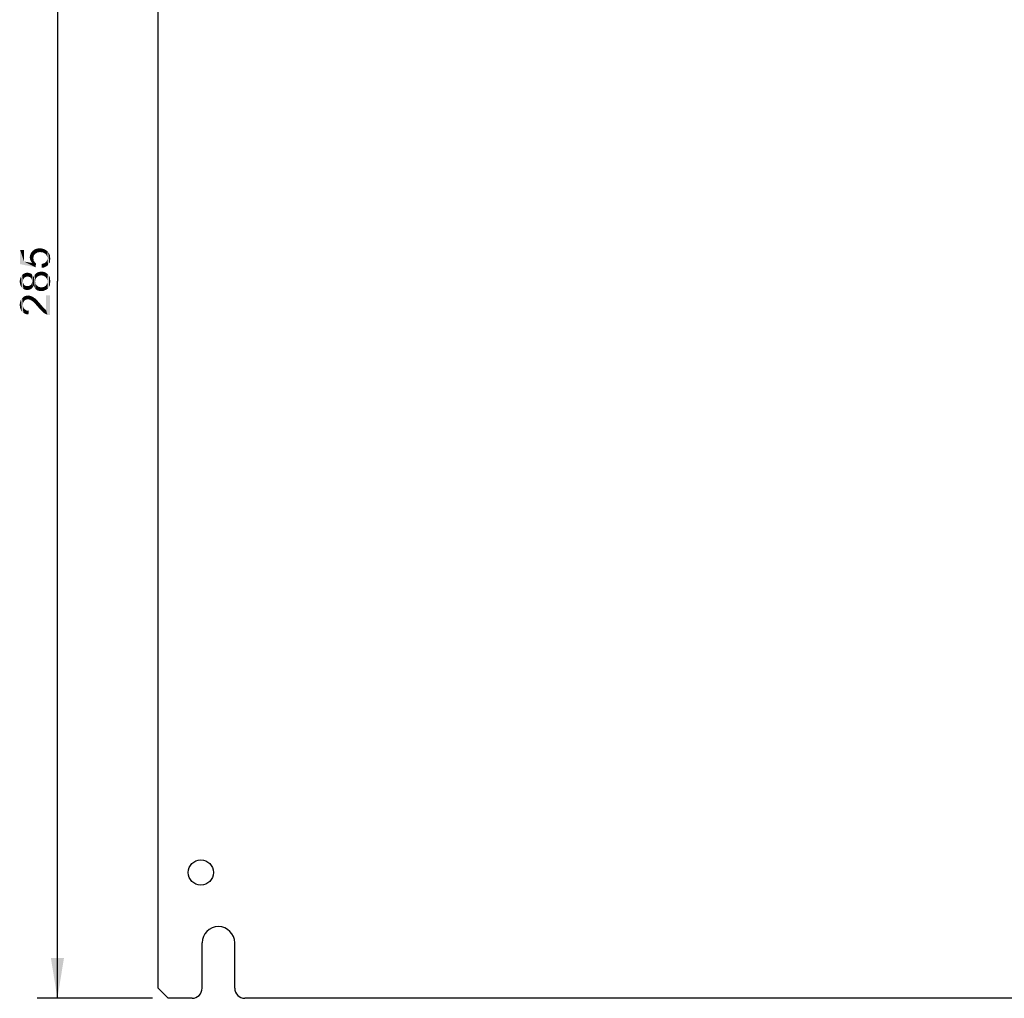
# Paper-space layout '61767N-2-A-2_1_2' of a CAD drawing. Header units: millimetres. Extents: x 0 to 594, y 1 to 420.
# Tile 5 of 83: x 311 to 409, y 117 to 214. Entities that reach past the tile are written whole.
import ezdxf

# ---------------------------------------------------------------- set-up
doc = ezdxf.new("R2010")
doc.units = ezdxf.units.MM
doc.header["$LTSCALE"] = 32.67
doc.layers.get('0').update_dxf_attribs({"linetype": 'CONTINUOUS'})
doc.layers.add('61767N-2-A-2_DXF_DIMENSION', color=7, linetype='CONTINUOUS')
doc.layers.add('61807N-2_DXF_CONTINUOUS_LINE', color=7, linetype='CONTINUOUS')
doc.styles.get("Standard").update_dxf_attribs({"font": 'arial.ttf'})
doc.dimstyles.new('DIMSTYLE_2', dxfattribs={"dimtxt": 3, "dimasz": 4, "dimexe": 0.18, "dimexo": 0.0625, "dimgap": 0.09, "dimtad": 1, "dimlfac": 2, "dimdsep": 46, "dimtxsty": 'Standard', "dimblk": '_FILLED', "dimblk1": '_FILLED', "dimblk2": '_FILLED', "dimcen": 0.09, "dimadec": 0, "dimazin": 0, "dimtp": 0.5, "dimtm": 0.5, "dimtfac": 1, "dimtofl": 0, "dimtmove": 0, "dimatfit": 3, "dimldrblk": '_FILLED', "dimfxl": 0, "dimtolj": 1, "dimarcsym": 0})

# ---------------------------------------------------------------- blocks, each defined once
blk = doc.blocks.new('_FILLED')
at = {"color": 0, "linetype": 'ByBlock'}
blk.add_solid([(0, 0), (-1, 0.1625), (-1, -0.1625)], dxfattribs=at)
blk = doc.blocks.new('*D19')
at = {"layer": '61767N-2-A-2_DXF_DIMENSION', "color": 2, "linetype": 'Continuous'}
for p, q in [((347.503, 259.489), (312.903, 259.489)), ((314.903, 259.489), (314.903, 188.239)), ((314.903, 116.989), (314.903, 188.239)), ((324.341, 116.989), (312.903, 116.989))]:
    blk.add_line(p, q, dxfattribs=at)
at = {"layer": '61767N-2-A-2_DXF_DIMENSION', "color": 2, "linetype": 'Continuous', "xscale": 4, "yscale": 4, "zscale": 4}
for p, rotation in [((314.903, 259.489), 90), ((314.903, 116.989), 270)]:
    blk.add_blockref('_FILLED', p, dxfattribs=dict(at, rotation=rotation))

psp = doc.layouts.new('61767N-2-A-2_1_2')

# ---------------------------------------------------------------- linework, layer by layer
at = {"layer": '61767N-2-A-2_DXF_DIMENSION', "color": 2, "linetype": 'Continuous'}
for points in [[(311.5756, 190.1869), (311.1978, 191.3424), (311.5756, 191.3424)], [(311.1978, 189.9202), (311.1978, 191.3424), (311.5756, 190.1869)], [(312.22, 190.298), (312.1756, 190.7647), (312.2422, 190.9424)], [(312.2422, 190.9424), (312.2867, 190.1647), (312.22, 190.298)], [(312.2867, 190.1647), (312.2422, 190.9424), (312.3089, 191.0758)], [(312.3089, 191.0758), (312.3756, 190.0313), (312.2867, 190.1647)], [(312.3756, 190.0313), (312.3089, 191.0758), (312.4422, 191.2313)], [(312.3756, 190.0313), (312.4422, 191.2313), (312.5089, 190.498)], [(312.5533, 190.7647), (312.4422, 191.2313), (312.5756, 191.3424)], [(312.5311, 190.6313), (312.5089, 190.498), (312.4422, 191.2313)], [(312.5533, 190.7647), (312.5311, 190.6313), (312.4422, 191.2313)], [(312.5756, 191.3424), (312.62, 190.8536), (312.5533, 190.7647)], [(312.6867, 190.9424), (312.5756, 191.3424), (312.7533, 191.4313)], [(312.6867, 190.9424), (312.62, 190.8536), (312.5756, 191.3424)], [(312.7533, 191.4313), (312.7978, 191.0091), (312.6867, 190.9424)], [(312.9089, 191.0758), (312.7533, 191.4313), (312.9311, 191.4758)], [(312.9089, 191.0758), (312.7978, 191.0091), (312.7533, 191.4313)], [(312.9311, 191.4758), (313.0422, 191.098), (312.9089, 191.0758)], [(313.0422, 191.098), (312.9311, 191.4758), (313.1311, 191.498)], [(313.1311, 191.498), (313.1756, 191.1202), (313.0422, 191.098)], [(313.3311, 191.098), (313.1756, 191.1202), (313.1311, 191.498)], [(313.3311, 191.098), (313.1311, 191.498), (313.3311, 191.4758)], [(313.3311, 191.4758), (313.4644, 191.0758), (313.3311, 191.098)], [(313.4644, 191.0758), (313.3311, 191.4758), (313.5089, 191.4313)], [(313.5089, 191.4313), (313.5978, 191.0091), (313.4644, 191.0758)], [(313.5978, 191.0091), (313.5089, 191.4313), (313.6867, 191.3647)], [(313.6867, 191.3647), (313.7089, 190.9424), (313.5978, 191.0091)], [(313.7978, 190.8536), (313.7089, 190.9424), (313.6867, 191.3647)], [(313.8422, 190.7424), (313.7978, 190.8536), (313.6867, 191.3647)], [(313.8422, 190.7424), (313.6867, 191.3647), (313.8422, 191.2536)], [(313.8422, 191.2536), (313.8867, 190.6313), (313.8422, 190.7424)], [(313.8867, 190.6313), (313.8422, 191.2536), (313.9311, 191.1869)], [(313.8867, 190.6313), (313.9311, 191.1869), (313.9756, 189.8313)], [(313.9756, 189.8313), (313.9311, 191.1869), (313.9978, 191.098)], [(313.9978, 191.098), (314.0867, 189.9869), (313.9756, 189.8313)], [(313.9978, 191.098), (314.0644, 191.0091), (314.0867, 189.9869)], [(314.0867, 189.9869), (314.0644, 191.0091), (314.1089, 190.9202)], [(314.1089, 190.9202), (314.1533, 190.1202), (314.0867, 189.9869)], [(314.1533, 190.7202), (314.1533, 190.1202), (314.1089, 190.9202)], [(314.1533, 190.7202), (314.1089, 190.9202), (314.1533, 190.8313)], [(311.5756, 190.1869), (312.7311, 189.6091), (311.1978, 189.9202)], [(311.5756, 190.1869), (312.3756, 190.0313), (312.7311, 189.6091)], [(312.1756, 190.4313), (312.1533, 190.5869), (312.1756, 190.7647)], [(312.1756, 190.7647), (312.22, 190.298), (312.1756, 190.4313)], [(312.3756, 190.0313), (312.5089, 190.498), (312.5311, 190.3202)], [(312.3756, 190.0313), (312.5311, 190.3202), (312.7311, 189.6091)], [(312.5311, 190.3202), (312.5089, 190.498), (312.5311, 190.4091)], [(312.5311, 190.3202), (312.5533, 190.2536), (312.7311, 189.6091)], [(312.5533, 190.2536), (312.5978, 190.1869), (312.7311, 189.6091)], [(312.5978, 190.1869), (312.6867, 190.0758), (312.7311, 189.6091)], [(312.7311, 189.6091), (312.6867, 190.0758), (312.7756, 189.9869)], [(313.3533, 189.5647), (313.3311, 189.9424), (313.4644, 189.9647)], [(313.4644, 189.9647), (313.5533, 189.5869), (313.3533, 189.5647)], [(313.5533, 189.5869), (313.4644, 189.9647), (313.5756, 190.0091)], [(313.5756, 190.0091), (313.7089, 189.6536), (313.5533, 189.5869)], [(313.5756, 190.0091), (313.6867, 190.0536), (313.7089, 189.6536)], [(313.7089, 189.6536), (313.6867, 190.0536), (313.7533, 190.1202)], [(313.7533, 190.1202), (313.8422, 189.7202), (313.7089, 189.6536)], [(313.7533, 190.1202), (313.82, 190.2091), (313.8422, 189.7202)], [(313.8422, 189.7202), (313.82, 190.2091), (313.8644, 190.2758)], [(313.8644, 190.2758), (313.9756, 189.8313), (313.8422, 189.7202)], [(313.8644, 190.2758), (313.8867, 190.3869), (313.9756, 189.8313)], [(313.8867, 190.498), (313.8867, 190.6313), (313.9756, 189.8313)], [(313.8867, 190.3869), (313.8867, 190.498), (313.9756, 189.8313)], [(314.1533, 190.7202), (314.1756, 190.298), (314.1533, 190.1202)], [(314.1756, 190.298), (314.1533, 190.7202), (314.1756, 190.6091)], [(314.1756, 190.6091), (314.1978, 190.498), (314.1756, 190.298)], [(311.5089, 188.4091), (311.3978, 188.8313), (311.5089, 188.9424)], [(311.62, 188.5647), (311.5089, 188.9424), (311.6422, 189.0091)], [(311.5089, 188.9424), (311.5533, 188.4758), (311.5089, 188.4091)], [(311.62, 188.5647), (311.5533, 188.4758), (311.5089, 188.9424)], [(311.6422, 189.0091), (311.6867, 188.6091), (311.62, 188.5647)], [(311.7533, 188.6536), (311.6422, 189.0091), (311.7756, 189.0536)], [(311.7533, 188.6536), (311.6867, 188.6091), (311.6422, 189.0091)], [(311.7756, 189.0536), (311.8422, 188.6758), (311.7533, 188.6536)], [(311.9311, 188.698), (311.7756, 189.0536), (311.9311, 189.0758)], [(311.9311, 188.698), (311.8422, 188.6758), (311.7756, 189.0536)], [(311.9311, 189.0758), (312.02, 188.6758), (311.9311, 188.698)], [(312.02, 188.6758), (311.9311, 189.0758), (312.0422, 189.0536)], [(312.0422, 189.0536), (312.1089, 188.6536), (312.02, 188.6758)], [(312.1089, 188.6536), (312.0422, 189.0536), (312.1311, 189.0313)], [(312.1311, 189.0313), (312.1978, 188.6091), (312.1089, 188.6536)], [(312.1978, 188.6091), (312.1311, 189.0313), (312.22, 189.0091)], [(312.22, 189.0091), (312.2644, 188.5647), (312.1978, 188.6091)], [(312.2644, 188.5647), (312.22, 189.0091), (312.2867, 188.9647)], [(312.2867, 188.9647), (312.3089, 188.498), (312.2644, 188.5647)], [(312.3533, 188.4091), (312.3089, 188.498), (312.2867, 188.9647)], [(312.3756, 188.3202), (312.3533, 188.4091), (312.2867, 188.9647)], [(312.3756, 188.3202), (312.2867, 188.9647), (312.3756, 188.898)], [(312.3756, 188.3202), (312.3756, 188.898), (312.4422, 187.6091)], [(312.4422, 187.6091), (312.3756, 188.898), (312.4422, 188.8091)], [(312.6422, 187.5647), (312.5756, 188.7424), (312.6422, 188.8536)], [(312.7311, 188.4536), (312.6422, 188.8536), (312.7311, 188.9647)], [(312.6422, 188.8536), (312.6867, 188.2091), (312.7089, 187.4758)], [(312.6422, 188.8536), (312.7089, 187.4758), (312.6422, 187.5647)], [(312.7089, 188.3202), (312.6867, 188.2091), (312.6422, 188.8536)], [(312.7311, 188.4536), (312.7089, 188.3202), (312.6422, 188.8536)], [(312.7978, 188.5424), (312.7311, 188.9647), (312.82, 189.0313)], [(312.7311, 188.9647), (312.7978, 188.5424), (312.7311, 188.4536)], [(312.82, 189.0313), (312.8644, 188.6313), (312.7978, 188.5424)], [(312.8644, 188.6313), (312.82, 189.0313), (312.9311, 189.098)], [(312.9311, 189.098), (312.9533, 188.698), (312.8644, 188.6313)], [(312.9533, 188.698), (312.9311, 189.098), (313.0422, 189.1424)], [(313.0422, 189.1424), (313.0644, 188.7647), (312.9533, 188.698)], [(313.1756, 188.7869), (313.0422, 189.1424), (313.1756, 189.1647)], [(313.1756, 188.7869), (313.0644, 188.7647), (313.0422, 189.1424)], [(313.3089, 188.8091), (313.1756, 189.1647), (313.3089, 189.1869)], [(313.1756, 189.1647), (313.3089, 188.8091), (313.1756, 188.7869)], [(313.3089, 189.1869), (313.42, 188.7869), (313.3089, 188.8091)], [(313.42, 188.7869), (313.3089, 189.1869), (313.4867, 189.1647)], [(313.4867, 189.1647), (313.5311, 188.7647), (313.42, 188.7869)], [(313.6422, 188.698), (313.5311, 188.7647), (313.4867, 189.1647)], [(313.6422, 188.698), (313.4867, 189.1647), (313.6644, 189.1202)], [(313.6644, 189.1202), (313.7311, 188.6313), (313.6422, 188.698)], [(313.7978, 188.5424), (313.7311, 188.6313), (313.6644, 189.1202)], [(313.7978, 188.5424), (313.6644, 189.1202), (313.7978, 189.0313)], [(313.7978, 189.0313), (313.8644, 188.4536), (313.7978, 188.5424)], [(313.8867, 188.3424), (313.8644, 188.4536), (313.7978, 189.0313)], [(313.8867, 188.3424), (313.7978, 189.0313), (313.9533, 188.9202)], [(313.9533, 188.9202), (313.9533, 187.498), (313.8867, 188.3424)], [(313.9533, 188.9202), (314.0644, 187.6536), (313.9533, 187.498)], [(314.0644, 187.6536), (313.9533, 188.9202), (314.0644, 188.7647)], [(311.1756, 188.0313), (311.1533, 188.2091), (311.1756, 188.3869)], [(311.22, 187.8536), (311.1756, 188.3869), (311.22, 188.5647)], [(311.1756, 188.3869), (311.22, 187.8536), (311.1756, 188.0313)], [(311.2867, 187.7202), (311.22, 188.5647), (311.2867, 188.698)], [(311.22, 188.5647), (311.2867, 187.7202), (311.22, 187.8536)], [(311.3756, 187.5869), (311.2867, 188.698), (311.3978, 188.8313)], [(311.2867, 188.698), (311.3756, 187.5869), (311.2867, 187.7202)], [(311.3978, 188.8313), (311.5089, 187.4758), (311.3756, 187.5869)], [(311.3978, 188.8313), (311.4644, 188.2091), (311.5089, 187.4758)], [(311.4867, 188.3202), (311.4644, 188.2091), (311.3978, 188.8313)], [(311.5089, 188.4091), (311.4867, 188.3202), (311.3978, 188.8313)], [(311.4644, 188.2091), (311.4867, 188.098), (311.5089, 187.4758)], [(311.5089, 187.4758), (311.4867, 188.098), (311.5089, 188.0091)], [(311.5089, 188.0091), (311.5533, 187.9424), (311.62, 187.4091)], [(311.5089, 188.0091), (311.62, 187.4091), (311.5089, 187.4758)], [(311.5533, 187.9424), (311.5978, 187.8536), (311.62, 187.4091)], [(312.2867, 187.4536), (312.2644, 187.8536), (312.3089, 187.9202)], [(312.3089, 187.9202), (312.3756, 187.5202), (312.2867, 187.4536)], [(312.3089, 187.9202), (312.3533, 188.0091), (312.3756, 187.5202)], [(312.3756, 187.5202), (312.3533, 188.0091), (312.3756, 188.098)], [(312.3756, 188.2091), (312.3756, 188.3202), (312.4422, 187.6091)], [(312.3756, 188.098), (312.3756, 188.2091), (312.4422, 187.6091)], [(312.3756, 188.098), (312.4422, 187.6091), (312.3756, 187.5202)], [(312.4422, 188.8091), (312.4867, 187.698), (312.4422, 187.6091)], [(312.4867, 187.698), (312.4422, 188.8091), (312.4867, 188.7202)], [(312.4867, 188.7202), (312.5311, 187.8091), (312.4867, 187.698)], [(312.5311, 187.8091), (312.4867, 188.7202), (312.5311, 188.6313)], [(312.5756, 187.6758), (312.5311, 188.6313), (312.5756, 188.7424)], [(312.5311, 188.6313), (312.5756, 187.6758), (312.5311, 187.8091)], [(312.5756, 188.7424), (312.6422, 187.5647), (312.5756, 187.6758)], [(312.7089, 187.4758), (312.6867, 188.2091), (312.7089, 188.0758)], [(312.7089, 188.0758), (312.7311, 187.9647), (312.7978, 187.3869)], [(312.7089, 188.0758), (312.7978, 187.3869), (312.7089, 187.4758)], [(312.7978, 187.3869), (312.7311, 187.9647), (312.7978, 187.8758)], [(312.7978, 187.8758), (312.8644, 187.7869), (312.9089, 187.3202)], [(312.7978, 187.8758), (312.9089, 187.3202), (312.7978, 187.3869)], [(313.7978, 187.3869), (313.7756, 187.8313), (313.82, 187.898)], [(313.82, 187.898), (313.9533, 187.498), (313.7978, 187.3869)], [(313.82, 187.898), (313.8867, 188.0536), (313.9533, 187.498)], [(313.8867, 188.2091), (313.8867, 188.3424), (313.9533, 187.498)], [(313.8867, 188.0536), (313.8867, 188.2091), (313.9533, 187.498)], [(314.0644, 188.7647), (314.1533, 187.8091), (314.0644, 187.6536)], [(314.1533, 187.8091), (314.0644, 188.7647), (314.1533, 188.6091)], [(314.1533, 188.6091), (314.1756, 188.0091), (314.1533, 187.8091)], [(314.1756, 188.0091), (314.1533, 188.6091), (314.1756, 188.4091)], [(314.1756, 188.4091), (314.1978, 188.2091), (314.1756, 188.0091)], [(311.62, 187.4091), (311.5978, 187.8536), (311.6644, 187.8091)], [(311.6644, 187.8091), (311.7756, 187.3647), (311.62, 187.4091)], [(311.6644, 187.8091), (311.7533, 187.7647), (311.7756, 187.3647)], [(311.7756, 187.3647), (311.7533, 187.7647), (311.82, 187.7424)], [(311.82, 187.7424), (311.9311, 187.3647), (311.7756, 187.3647)], [(311.82, 187.7424), (311.9089, 187.7424), (311.9311, 187.3647)], [(311.9311, 187.3647), (311.9089, 187.7424), (312.02, 187.7424)], [(312.02, 187.7424), (312.0422, 187.3647), (311.9311, 187.3647)], [(312.0422, 187.3647), (312.02, 187.7424), (312.1089, 187.7647)], [(312.1089, 187.7647), (312.1311, 187.3869), (312.0422, 187.3647)], [(312.1311, 187.3869), (312.1089, 187.7647), (312.1756, 187.8091)], [(312.1756, 187.8091), (312.22, 187.4091), (312.1311, 187.3869)], [(312.22, 187.4091), (312.1756, 187.8091), (312.2644, 187.8536)], [(312.2644, 187.8536), (312.2867, 187.4536), (312.22, 187.4091)], [(312.9089, 187.3202), (312.8644, 187.7869), (312.9533, 187.7202)], [(312.9533, 187.7202), (313.02, 187.2758), (312.9089, 187.3202)], [(313.02, 187.2758), (312.9533, 187.7202), (313.0644, 187.6536)], [(313.0644, 187.6536), (313.1533, 187.2536), (313.02, 187.2758)], [(313.1533, 187.2536), (313.0644, 187.6536), (313.1756, 187.6313)], [(313.1756, 187.6313), (313.2867, 187.2536), (313.1533, 187.2536)], [(313.2867, 187.2536), (313.1756, 187.6313), (313.2867, 187.6313)], [(313.2867, 187.6313), (313.4422, 187.6313), (313.4867, 187.2536)], [(313.2867, 187.6313), (313.4867, 187.2536), (313.2867, 187.2536)], [(313.4867, 187.2536), (313.4422, 187.6313), (313.5978, 187.6758)], [(313.5978, 187.6758), (313.6422, 187.3202), (313.4867, 187.2536)], [(313.6422, 187.3202), (313.5978, 187.6758), (313.6644, 187.7202)], [(313.6644, 187.7202), (313.7978, 187.3869), (313.6422, 187.3202)], [(313.6644, 187.7202), (313.7311, 187.7647), (313.7978, 187.3869)], [(313.7311, 187.7647), (313.7756, 187.8313), (313.7978, 187.3869)], [(311.1756, 185.6758), (311.1533, 185.8758), (311.1756, 186.0758)], [(311.22, 185.498), (311.1756, 186.0758), (311.22, 186.2536)], [(311.1756, 186.0758), (311.22, 185.498), (311.1756, 185.6758)], [(311.2867, 185.3424), (311.22, 186.2536), (311.2867, 186.4091)], [(311.22, 186.2536), (311.2867, 185.3424), (311.22, 185.498)], [(311.3756, 185.2091), (311.2867, 186.4091), (311.3978, 186.5424)], [(311.2867, 186.4091), (311.3756, 185.2091), (311.2867, 185.3424)], [(311.3978, 186.5424), (311.5089, 185.098), (311.3756, 185.2091)], [(311.5089, 186.098), (311.3978, 186.5424), (311.5311, 186.6536)], [(311.3978, 186.5424), (311.4644, 185.8758), (311.5089, 185.098)], [(311.4867, 185.9869), (311.4644, 185.8758), (311.3978, 186.5424)], [(311.5089, 186.098), (311.4867, 185.9869), (311.3978, 186.5424)], [(311.5311, 186.6536), (311.5533, 186.1869), (311.5089, 186.098)], [(311.62, 186.2758), (311.5311, 186.6536), (311.6644, 186.7424)], [(311.62, 186.2758), (311.5533, 186.1869), (311.5311, 186.6536)], [(311.6644, 186.7424), (311.6867, 186.3424), (311.62, 186.2758)], [(311.7756, 186.3869), (311.6644, 186.7424), (311.82, 186.7869)], [(311.7756, 186.3869), (311.6867, 186.3424), (311.6644, 186.7424)], [(311.82, 186.7869), (311.8644, 186.4091), (311.7756, 186.3869)], [(311.9756, 186.4313), (311.82, 186.7869), (311.9978, 186.8091)], [(311.9756, 186.4313), (311.8644, 186.4091), (311.82, 186.7869)], [(311.9978, 186.8091), (312.0867, 186.4091), (311.9756, 186.4313)], [(312.0867, 186.4091), (311.9978, 186.8091), (312.1533, 186.7869)], [(312.1533, 186.7869), (312.1756, 186.3869), (312.0867, 186.4091)], [(312.2867, 186.3202), (312.1756, 186.3869), (312.1533, 186.7869)], [(312.2867, 186.3202), (312.1533, 186.7869), (312.3311, 186.7202)], [(312.3311, 186.7202), (312.3978, 186.2536), (312.2867, 186.3202)], [(312.3978, 186.2536), (312.3311, 186.7202), (312.42, 186.698)], [(312.42, 186.698), (312.4644, 186.2091), (312.3978, 186.2536)], [(312.4644, 186.2091), (312.42, 186.698), (312.5089, 186.6313)], [(312.5089, 186.6313), (312.5311, 186.1424), (312.4644, 186.2091)], [(312.5978, 186.0758), (312.5311, 186.1424), (312.5089, 186.6313)], [(312.5978, 186.0758), (312.5089, 186.6313), (312.5978, 186.5647)], [(312.5978, 186.5647), (312.6644, 186.0091), (312.5978, 186.0758)], [(312.6644, 186.0091), (312.5978, 186.5647), (312.7089, 186.498)], [(312.7089, 186.498), (312.7533, 185.9202), (312.6644, 186.0091)], [(312.7533, 185.9202), (312.7089, 186.498), (312.7978, 186.4091)], [(312.7978, 186.4091), (312.8422, 185.8091), (312.7533, 185.9202)], [(312.9311, 185.7202), (312.8422, 185.8091), (312.7978, 186.4091)], [(312.9311, 185.7202), (312.7978, 186.4091), (312.9311, 186.2758)], [(312.9311, 186.2758), (313.0422, 185.5869), (312.9311, 185.7202)], [(313.0422, 185.5869), (312.9311, 186.2758), (313.0644, 186.1202)], [(313.0644, 186.1202), (313.1533, 185.4536), (313.0422, 185.5869)], [(313.1533, 185.4536), (313.0644, 186.1202), (313.22, 185.9424)], [(313.22, 185.9424), (313.2867, 185.3202), (313.1533, 185.4536)], [(313.2867, 185.3202), (313.22, 185.9424), (313.3533, 185.8091)], [(313.7756, 185.3647), (313.7756, 186.8313), (313.9089, 184.898)], [(314.02, 184.8758), (313.9089, 184.898), (313.7756, 186.8313)], [(314.1533, 184.8758), (314.02, 184.8758), (313.7756, 186.8313)], [(314.1533, 184.8758), (313.7756, 186.8313), (314.1533, 186.8313)], [(311.4644, 185.8758), (311.4867, 185.7424), (311.5089, 185.098)], [(311.5089, 185.098), (311.4867, 185.7424), (311.5089, 185.6313)], [(311.5089, 185.6313), (311.5756, 185.5202), (311.6644, 185.0091)], [(311.5089, 185.6313), (311.6644, 185.0091), (311.5089, 185.098)], [(311.5756, 185.5202), (311.6422, 185.4536), (311.6644, 185.0091)], [(311.6644, 185.0091), (311.6422, 185.4536), (311.7311, 185.3869)], [(311.7311, 185.3869), (311.8422, 184.9424), (311.6644, 185.0091)], [(311.7311, 185.3869), (311.82, 185.3202), (311.8422, 184.9424)], [(311.8422, 184.9424), (311.82, 185.3202), (311.9311, 185.298)], [(311.9311, 185.298), (312.02, 184.9202), (311.8422, 184.9424)], [(312.02, 184.9202), (311.9311, 185.298), (312.0644, 185.298)], [(313.3533, 185.8091), (313.3978, 185.2091), (313.2867, 185.3202)], [(313.3978, 185.2091), (313.3533, 185.8091), (313.4422, 185.6758)], [(313.4422, 185.6758), (313.4867, 185.1202), (313.3978, 185.2091)], [(313.4867, 185.1202), (313.4422, 185.6758), (313.5311, 185.5869)], [(313.5311, 185.5869), (313.6867, 184.9869), (313.4867, 185.1202)], [(313.5311, 185.5869), (313.5978, 185.5202), (313.6867, 184.9869)], [(313.6867, 184.9869), (313.5978, 185.5202), (313.6867, 185.4313)], [(313.6867, 185.4313), (313.7756, 185.3647), (313.9089, 184.898)], [(313.6867, 185.4313), (313.9089, 184.898), (313.6867, 184.9869)]]:
    psp.add_solid(points, dxfattribs=at)
at = {"layer": '61807N-2_DXF_CONTINUOUS_LINE', "color": 7, "linetype": 'Continuous'}
for p, q in [((324.9033, 117.9887), (324.9033, 325.9887)), ((329.2783, 117.9887), (329.2783, 122.4887)), ((332.5283, 117.9887), (332.5283, 122.4887)), ((324.9033, 117.9887), (325.9033, 116.9887)), ((328.2783, 116.9887), (325.9033, 116.9887)), ((414.2783, 116.9887), (333.5283, 116.9887))]:
    psp.add_line(p, q, dxfattribs=at)
psp.add_circle((329.1533, 129.4887), 1.25, dxfattribs=at)
for centre, radius, start, end in [((330.9033, 122.4887), 1.625, 0, 180), ((328.2783, 117.9887), 1, 270, 360), ((333.5283, 117.9887), 1, 180, 270)]:
    psp.add_arc(centre, radius, start, end, dxfattribs=at)

# ---------------------------------------------------------------- dimensions: what is measured, and where the dimension line sits
at = {"layer": '61767N-2-A-2_DXF_DIMENSION', "color": 2, "linetype": 'Continuous'}
dim = psp.add_linear_dim(base=(314.9033, 116.9887), p1=(347.5033, 259.4887), p2=(324.3413, 116.9887), angle=270, dimstyle='DIMSTYLE_2', dxfattribs=at)
dim.commit()
dim.dimension.update_dxf_attribs({"geometry": '*D19', "text_midpoint": (314.1533, 184.7424), "dimtype": 160})

doc.saveas('drawing.dxf')
